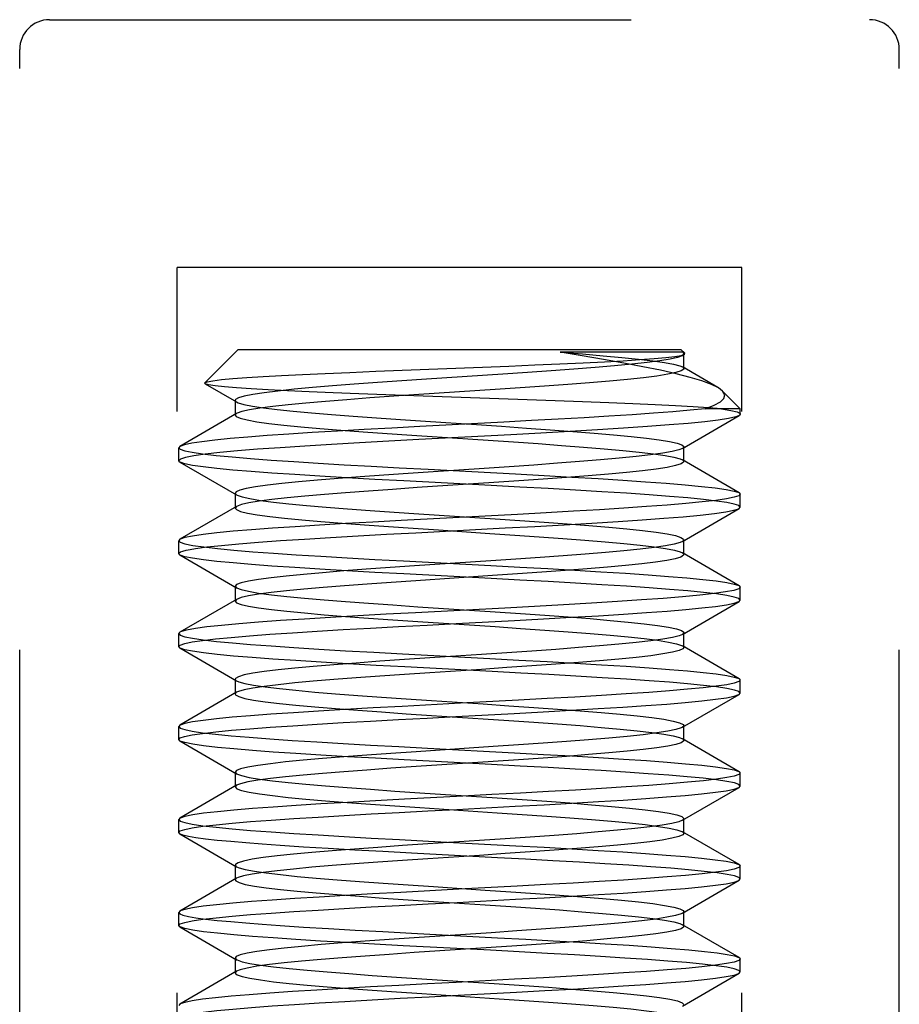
# Model space of a CAD drawing. Header units: inches. Extents: x 0 to 35.6, y 0 to 23.
# Tile 16 of 56: x 8.937 to 9.233, y 15.119 to 15.45. Entities that reach past the tile are written whole.
import ezdxf

# ---------------------------------------------------------------- set-up
doc = ezdxf.new("R2010")
doc.units = ezdxf.units.IN
doc.header["$LTSCALE"] = 1.957805
doc.header["$MEASUREMENT"] = 0
doc.linetypes.add('HIDDEN', pattern=[0.2, 0.1, -0.1])
doc.layers.add('02___PRT_ALL_AXES', color=7, linetype='CONTINUOUS')
doc.layers.add('DEFAULT_2', color=8, linetype='HIDDEN')

msp = doc.modelspace()

# ---------------------------------------------------------------- linework, layer by layer
at = {"layer": '02___PRT_ALL_AXES', "color": 8, "linetype": 'HIDDEN'}
msp.add_line((9.1794, 15.31748), (9.1794, 15.31932), dxfattribs=at)
at = {"layer": 'DEFAULT_2', "color": 8, "linetype": 'HIDDEN'}
for p, q in [((8.9469, 15.45032), (9.2229, 15.45032)), ((8.9369, 15.04232), (8.9369, 15.44032)), ((9.2329, 15.04232), (9.2329, 15.44032)), ((8.9899, 14.92682), (8.9899, 15.36682)), ((9.1799, 15.36682), (8.9899, 15.36682)), ((9.1799, 14.92682), (9.1799, 15.36682)), ((9.0104, 15.33932), (8.99916, 15.32808)), ((9.0104, 15.33932), (9.1594, 15.33932)), ((9.16001, 15.33832), (9.1188, 15.33832)), ((9.1594, 15.33932), (9.16072, 15.338)), ((9.15991, 15.33725), (9.1606, 15.33764)), ((9.16001, 15.33832), (9.1604, 15.33781)), ((9.1604, 15.33281), (9.1604, 15.33781)), ((9.1606, 15.33764), (9.16072, 15.338)), ((9.06566, 15.33228), (9.09266, 15.33334)), ((9.09947, 15.33095), (9.07385, 15.32926)), ((9.17185, 15.32645), (9.15991, 15.33338)), ((8.99927, 15.32776), (8.99916, 15.32808)), ((8.99927, 15.32776), (9.00989, 15.3216)), ((9.09694, 15.32579), (9.07117, 15.32408)), ((9.17343, 15.32529), (9.1794, 15.31932)), ((9.0094, 15.32216), (9.0094, 15.31716)), ((9.00989, 15.31773), (8.99079, 15.30665)), ((9.1794, 15.31932), (9.16752, 15.31932)), ((9.09987, 15.31481), (9.07157, 15.31331)), ((9.15991, 15.30595), (9.17901, 15.31703)), ((9.10222, 15.31057), (9.07127, 15.30894)), ((8.99079, 15.30665), (8.9904, 15.30619)), ((8.9904, 15.30183), (8.9904, 15.30619)), ((9.1604, 15.30151), (9.1604, 15.30651)), ((8.99079, 15.30138), (8.9904, 15.30183)), ((8.99079, 15.30138), (9.00989, 15.2903)), ((9.17901, 15.291), (9.15991, 15.30208)), ((9.09648, 15.29445), (9.07071, 15.29275)), ((9.0094, 15.29086), (9.0094, 15.28586)), ((9.17901, 15.291), (9.1794, 15.29054)), ((9.1794, 15.28618), (9.1794, 15.29054)), ((9.00989, 15.28643), (8.99079, 15.27535)), ((9.00989, 15.28643), (9.0094, 15.28586)), ((9.15991, 15.27465), (9.17901, 15.28573)), ((9.17901, 15.28573), (9.1794, 15.28618)), ((9.10446, 15.28376), (9.06531, 15.28168)), ((9.07018, 15.27758), (9.10024, 15.27917)), ((8.99079, 15.27535), (8.9904, 15.27489)), ((8.9904, 15.27053), (8.9904, 15.27489)), ((9.1604, 15.27021), (9.1604, 15.27521)), ((9.17901, 15.2597), (9.15991, 15.27078)), ((8.99079, 15.27008), (8.9904, 15.27053)), ((8.99079, 15.27008), (9.00989, 15.259)), ((9.09543, 15.26808), (9.06981, 15.26638)), ((9.09601, 15.26312), (9.07025, 15.26141)), ((9.0094, 15.25956), (9.0094, 15.25456)), ((9.0094, 15.25956), (9.00989, 15.259)), ((9.17901, 15.2597), (9.1794, 15.25924)), ((9.1794, 15.25488), (9.1794, 15.25924)), ((9.00989, 15.25513), (8.99079, 15.24405)), ((9.00989, 15.25513), (9.0094, 15.25456)), ((9.15991, 15.24335), (9.17901, 15.25443)), ((9.17901, 15.25443), (9.1794, 15.25488)), ((9.10015, 15.25222), (9.07007, 15.25063)), ((8.9904, 15.23923), (8.9904, 15.24359)), ((9.1604, 15.23891), (9.1604, 15.24391)), ((8.99079, 15.23878), (8.9904, 15.23923)), ((8.99079, 15.23878), (9.00989, 15.2277)), ((9.17901, 15.2284), (9.15991, 15.23948)), ((9.0094, 15.22826), (9.0094, 15.22326)), ((9.17901, 15.2284), (9.1794, 15.22794)), ((9.1794, 15.22358), (9.1794, 15.22794)), ((9.00989, 15.22383), (8.99079, 15.21275)), ((9.15991, 15.21205), (9.17901, 15.22313)), ((9.17901, 15.22313), (9.1794, 15.22358)), ((8.99079, 15.21275), (8.9904, 15.21229)), ((8.9904, 15.20793), (8.9904, 15.21229)), ((9.1604, 15.20761), (9.1604, 15.21261)), ((8.99079, 15.20748), (8.9904, 15.20793)), ((9.17901, 15.1971), (9.15991, 15.20818)), ((8.99079, 15.20748), (9.00989, 15.1964)), ((9.09627, 15.20554), (9.07028, 15.20382)), ((9.09627, 15.20054), (9.07028, 15.19882)), ((9.0094, 15.19696), (9.0094, 15.19196)), ((9.0094, 15.19696), (9.00989, 15.1964)), ((9.17901, 15.1971), (9.1794, 15.19664)), ((9.1794, 15.19228), (9.1794, 15.19664)), ((9.00989, 15.19253), (8.99079, 15.18145)), ((9.00989, 15.19253), (9.0094, 15.19196)), ((9.15991, 15.18075), (9.17901, 15.19183)), ((9.17901, 15.19183), (9.1794, 15.19228)), ((8.99079, 15.18145), (8.9904, 15.18099)), ((9.1604, 15.17631), (9.1604, 15.18131)), ((8.9904, 15.17663), (8.9904, 15.18099)), ((8.99079, 15.17618), (8.9904, 15.17663)), ((8.99079, 15.17618), (9.00989, 15.1651)), ((9.17901, 15.1658), (9.15991, 15.17688)), ((9.0094, 15.16566), (9.0094, 15.16066)), ((9.17901, 15.1658), (9.1794, 15.16534)), ((9.1794, 15.16098), (9.1794, 15.16534)), ((9.00989, 15.16123), (8.99079, 15.15015)), ((9.15991, 15.14945), (9.17901, 15.16053)), ((9.17901, 15.16053), (9.1794, 15.16098)), ((8.99079, 15.15015), (8.9904, 15.14969)), ((8.9904, 15.14533), (8.9904, 15.14969)), ((9.1604, 15.14501), (9.1604, 15.15001)), ((8.99079, 15.14488), (8.9904, 15.14533)), ((8.99079, 15.14488), (9.00989, 15.1338)), ((9.17901, 15.1345), (9.15991, 15.14558)), ((9.0094, 15.13436), (9.0094, 15.12936)), ((9.17901, 15.1345), (9.1794, 15.13404)), ((9.1794, 15.12968), (9.1794, 15.13404)), ((9.00989, 15.12993), (8.99079, 15.11885)), ((9.15991, 15.11815), (9.17901, 15.12923)), ((9.17901, 15.12923), (9.1794, 15.12968)), ((8.99079, 15.11885), (8.9904, 15.11839))]:
    msp.add_line(p, q, dxfattribs=at)
for points in [[(9.09266, 15.33334), (9.10155, 15.3337), (9.11028, 15.33406), (9.11865, 15.33442), (9.12648, 15.33479), (9.13365, 15.33515), (9.14001, 15.3355), (9.14559, 15.33585), (9.15037, 15.33621), (9.15431, 15.33656), (9.15737, 15.33692), (9.15948, 15.33728), (9.1606, 15.33764)], [(9.15991, 15.33725), (9.1598, 15.33718), (9.15824, 15.33662), (9.15574, 15.33605), (9.15232, 15.33549), (9.14802, 15.33492), (9.14292, 15.33435), (9.13706, 15.33379), (9.13053, 15.33322), (9.12341, 15.33265), (9.11579, 15.33209), (9.10778, 15.33152), (9.09947, 15.33095)], [(9.17185, 15.32645), (9.16968, 15.32751), (9.1665, 15.3287), (9.16254, 15.32989), (9.15787, 15.33108), (9.15255, 15.33227), (9.14665, 15.33347), (9.14024, 15.33468), (9.1334, 15.33589), (9.12623, 15.3371), (9.1188, 15.33832)], [(9.1188, 15.33832), (9.12628, 15.33775), (9.13321, 15.33718), (9.13952, 15.33661), (9.14511, 15.33604), (9.14992, 15.33547), (9.15387, 15.3349), (9.15693, 15.33433), (9.15904, 15.33376), (9.15991, 15.33338)], [(9.1604, 15.33781), (9.1604, 15.33775), (9.15991, 15.33725)], [(9.16072, 15.338), (9.16062, 15.33808), (9.16047, 15.33816), (9.16026, 15.33824), (9.16001, 15.33832)], [(8.99916, 15.32808), (9.00002, 15.32842), (9.0019, 15.32877), (9.00477, 15.32912), (9.00859, 15.32947), (9.01328, 15.32981), (9.01879, 15.33016), (9.02505, 15.3305), (9.03203, 15.33085), (9.03973, 15.33121), (9.048, 15.33157), (9.0567, 15.33193), (9.06566, 15.33228)], [(9.1604, 15.33281), (9.16035, 15.33262), (9.15952, 15.33205), (9.15773, 15.33148), (9.15498, 15.33091), (9.15131, 15.33034), (9.14678, 15.32977), (9.14144, 15.3292), (9.13536, 15.32863), (9.12862, 15.32806), (9.12131, 15.32749), (9.11353, 15.32692), (9.10537, 15.32635), (9.09694, 15.32579)], [(9.15991, 15.33338), (9.16018, 15.33319), (9.1604, 15.33281)], [(9.0791, 15.32332), (9.06953, 15.32366), (9.06013, 15.324), (9.05101, 15.32434), (9.04235, 15.32469), (9.03431, 15.32503), (9.02698, 15.32537), (9.02048, 15.3257), (9.01477, 15.32604), (9.00985, 15.32637), (9.00579, 15.32671), (9.00264, 15.32705), (9.00047, 15.3274), (8.99927, 15.32776)], [(9.07385, 15.32926), (9.06545, 15.32869), (9.05729, 15.32812), (9.0495, 15.32756), (9.04216, 15.32699), (9.03538, 15.32642), (9.02923, 15.32586), (9.02381, 15.32529), (9.01917, 15.32472), (9.01538, 15.32416), (9.01249, 15.32359), (9.01053, 15.32302), (9.00954, 15.32246), (9.0094, 15.32216)], [(9.07117, 15.32408), (9.06279, 15.32351), (9.0547, 15.32294), (9.047, 15.32237), (9.0398, 15.3218), (9.03318, 15.32123), (9.02724, 15.32066), (9.02206, 15.32009), (9.0177, 15.31952), (9.01421, 15.31895), (9.01165, 15.31838), (9.01004, 15.31781), (9.00989, 15.31773)], [(9.16752, 15.31932), (9.17056, 15.32048), (9.17269, 15.32164), (9.1739, 15.32281), (9.17418, 15.32398), (9.17356, 15.32515), (9.17343, 15.32529)], [(9.17343, 15.32529), (9.17205, 15.32633), (9.17185, 15.32645)], [(9.0094, 15.32216), (9.00951, 15.32189), (9.00989, 15.3216)], [(9.00989, 15.3216), (9.01046, 15.32133), (9.01238, 15.32076), (9.01523, 15.32019), (9.01898, 15.31963), (9.02358, 15.31906), (9.02897, 15.31849), (9.03508, 15.31793), (9.04184, 15.31736), (9.04915, 15.31679), (9.05693, 15.31623), (9.06507, 15.31566), (9.07346, 15.3151), (9.09058, 15.31396)], [(9.17306, 15.31932), (9.16875, 15.31965), (9.16356, 15.31998), (9.15756, 15.3203), (9.15079, 15.32063), (9.14328, 15.32097), (9.13511, 15.3213), (9.12634, 15.32164), (9.11715, 15.32198), (9.10772, 15.32232), (9.0791, 15.32332)], [(9.00989, 15.31773), (9.00941, 15.31724), (9.0094, 15.31716)], [(9.0094, 15.31716), (9.00977, 15.31667), (9.01111, 15.3161), (9.01341, 15.31553), (9.01665, 15.31496), (9.02078, 15.31439), (9.02574, 15.31382), (9.03148, 15.31325), (9.03792, 15.31268), (9.04497, 15.31211), (9.05254, 15.31154), (9.06054, 15.31097), (9.06885, 15.3104), (9.07737, 15.30983)], [(9.16752, 15.31932), (9.1625, 15.31882), (9.1567, 15.31832), (9.15018, 15.31782), (9.143, 15.31732), (9.13519, 15.31681), (9.12686, 15.31631), (9.11813, 15.31581), (9.10909, 15.31531), (9.09987, 15.31481)], [(9.17306, 15.31932), (9.17625, 15.31877), (9.17835, 15.31823), (9.17933, 15.31768), (9.1794, 15.31748)], [(9.1794, 15.31748), (9.17917, 15.31713), (9.17901, 15.31703)], [(9.09058, 15.31396), (9.09908, 15.3134), (9.1074, 15.31283), (9.11544, 15.31226), (9.12307, 15.3117), (9.13022, 15.31113), (9.13678, 15.31056), (9.14266, 15.31), (9.14781, 15.30943), (9.15214, 15.30886), (9.1556, 15.3083), (9.15815, 15.30773), (9.15975, 15.30717), (9.16039, 15.3066), (9.1604, 15.30651)], [(9.17901, 15.31703), (9.17788, 15.31659), (9.17547, 15.31604), (9.17197, 15.31549), (9.16743, 15.31495), (9.16189, 15.3144), (9.15543, 15.31385), (9.14812, 15.31331), (9.14005, 15.31276), (9.13132, 15.31221), (9.12202, 15.31167), (9.11229, 15.31112), (9.10222, 15.31057)], [(9.07157, 15.31331), (9.0621, 15.3128), (9.05281, 15.31229), (9.04385, 15.31178), (9.03536, 15.31127), (9.02747, 15.31076), (9.02021, 15.31026), (9.01364, 15.30976), (9.00776, 15.30926), (9.00258, 15.30875), (8.99823, 15.30823), (8.9948, 15.30772), (8.99234, 15.3072), (8.99079, 15.30665)], [(9.07127, 15.30894), (9.06111, 15.30839), (9.05124, 15.30784), (9.04178, 15.3073), (9.03283, 15.30675), (9.02451, 15.3062), (9.01692, 15.30566), (9.01014, 15.30511), (9.00426, 15.30456), (8.99935, 15.30402), (8.99547, 15.30347), (8.99267, 15.30292), (8.99097, 15.30238), (8.9904, 15.30183)], [(9.07737, 15.30983), (9.0946, 15.3087), (9.10308, 15.30813), (9.11132, 15.30756), (9.11922, 15.30699), (9.12667, 15.30642), (9.13357, 15.30585), (9.13984, 15.30528), (9.14539, 15.30471), (9.15015, 15.30414), (9.15406, 15.30357), (9.15707, 15.303), (9.15913, 15.30243), (9.15991, 15.30208)], [(8.9904, 15.30619), (8.99091, 15.30568), (8.99242, 15.30516), (8.99495, 15.30464), (8.99847, 15.30412), (9.00297, 15.30359), (9.00838, 15.30307), (9.01456, 15.30255), (9.02148, 15.30203), (9.02911, 15.30151), (9.03733, 15.301), (9.04604, 15.30048), (9.05517, 15.29996), (9.06465, 15.29944), (9.07435, 15.29893)], [(9.15991, 15.30595), (9.15874, 15.30547), (9.15648, 15.3049), (9.1533, 15.30433), (9.14923, 15.30377), (9.14433, 15.3032), (9.13866, 15.30263), (9.1323, 15.30207), (9.12532, 15.3015), (9.11783, 15.30094), (9.10991, 15.30037), (9.10166, 15.2998), (9.0932, 15.29924), (9.08464, 15.29867), (9.07607, 15.2981), (9.06762, 15.29754), (9.05939, 15.29697), (9.0515, 15.2964), (9.04403, 15.29584), (9.03709, 15.29527), (9.03077, 15.2947), (9.02515, 15.29414), (9.0203, 15.29357), (9.01628, 15.29301), (9.01315, 15.29244), (9.01095, 15.29187), (9.0097, 15.29131), (9.0094, 15.29086)], [(9.1604, 15.30651), (9.16005, 15.30603), (9.15991, 15.30595)], [(9.09556, 15.29344), (9.06617, 15.295), (9.05642, 15.29553), (9.04695, 15.29607), (9.03792, 15.2966), (9.0295, 15.29713), (9.02176, 15.29765), (9.01484, 15.29817), (9.00867, 15.29868), (9.00325, 15.2992), (8.99869, 15.29973), (8.99507, 15.30026), (8.99247, 15.30079), (8.99092, 15.30131), (8.99079, 15.30138)], [(9.1604, 15.30151), (9.16033, 15.30129), (9.15945, 15.30072), (9.1576, 15.30015), (9.1548, 15.29958), (9.15109, 15.29901), (9.14651, 15.29844), (9.14113, 15.29787), (9.13501, 15.2973), (9.12824, 15.29673), (9.1209, 15.29616), (9.11309, 15.29559), (9.10492, 15.29502), (9.09648, 15.29445)], [(9.15991, 15.30208), (9.16022, 15.30186), (9.1604, 15.30151)], [(9.07435, 15.29893), (9.10374, 15.29737), (9.11339, 15.29684), (9.12273, 15.29632), (9.13161, 15.29579), (9.13987, 15.29528), (9.14751, 15.29476), (9.1545, 15.29424), (9.16079, 15.29372), (9.16633, 15.29319), (9.17099, 15.29266), (9.17467, 15.29213), (9.17731, 15.29159), (9.17888, 15.29106), (9.17901, 15.291)], [(9.0094, 15.29086), (9.00943, 15.29074), (9.00989, 15.2903)], [(9.07071, 15.29275), (9.06234, 15.29218), (9.05427, 15.29161), (9.04659, 15.29104), (9.03942, 15.29047), (9.03284, 15.2899), (9.02694, 15.28933), (9.0218, 15.28876), (9.01748, 15.28819), (9.01405, 15.28762), (9.01153, 15.28705), (9.00989, 15.28643)], [(9.1794, 15.28618), (9.1789, 15.2867), (9.17738, 15.28721), (9.17488, 15.28773), (9.17141, 15.28825), (9.16699, 15.28876), (9.16169, 15.28928), (9.15558, 15.2898), (9.1487, 15.29031), (9.14107, 15.29084), (9.13279, 15.29136), (9.12395, 15.29188), (9.11469, 15.29241), (9.10521, 15.29293), (9.09556, 15.29344)], [(9.00989, 15.2903), (9.01012, 15.29017), (9.01179, 15.28961), (9.01439, 15.28904), (9.01791, 15.28847), (9.02229, 15.28791), (9.02749, 15.28734), (9.03342, 15.28678), (9.04002, 15.28621), (9.04719, 15.28564), (9.05486, 15.28508), (9.06291, 15.28451), (9.07125, 15.28394), (9.09687, 15.28224)], [(9.1794, 15.29054), (9.17889, 15.29003), (9.17736, 15.2895), (9.17477, 15.28898), (9.17115, 15.28845), (9.16656, 15.28792), (9.16108, 15.28739), (9.15483, 15.28687), (9.14786, 15.28635), (9.14022, 15.28583), (9.13199, 15.28532), (9.12323, 15.2848), (9.11403, 15.28428), (9.10446, 15.28376)], [(9.0094, 15.28586), (9.00982, 15.28534), (9.01121, 15.28477), (9.01357, 15.2842), (9.01685, 15.28363), (9.02103, 15.28306), (9.02604, 15.28249), (9.03182, 15.28192), (9.03829, 15.28135), (9.04537, 15.28078), (9.05297, 15.28021), (9.06098, 15.27964), (9.06931, 15.27907), (9.07784, 15.2785)], [(9.10024, 15.27917), (9.11027, 15.27971), (9.12008, 15.28026), (9.12948, 15.2808), (9.13829, 15.28135), (9.1464, 15.28189), (9.15366, 15.28242), (9.16014, 15.28294), (9.16586, 15.28348), (9.17066, 15.28402), (9.17448, 15.28457), (9.17723, 15.28511), (9.17886, 15.28565), (9.17901, 15.28573)], [(9.06531, 15.28168), (9.05575, 15.28116), (9.04655, 15.28064), (9.0378, 15.28012), (9.02956, 15.2796), (9.02193, 15.27908), (9.01496, 15.27857), (9.00872, 15.27805), (9.00323, 15.27752), (8.99865, 15.27699), (8.99503, 15.27646), (8.99245, 15.27593), (8.99091, 15.27541), (8.99079, 15.27535)], [(9.09687, 15.28224), (9.10525, 15.28168), (9.11337, 15.28111), (9.12112, 15.28054), (9.1284, 15.27998), (9.13512, 15.27941), (9.1412, 15.27885), (9.14654, 15.27828), (9.15109, 15.27771), (9.15478, 15.27715), (9.15757, 15.27658), (9.15943, 15.27601), (9.16032, 15.27545), (9.1604, 15.27521)], [(8.99601, 15.27226), (8.99993, 15.27279), (9.0048, 15.27332), (9.0106, 15.27385), (9.01724, 15.27438), (9.02464, 15.27491), (9.03274, 15.27544), (9.04152, 15.27598), (9.05079, 15.27652), (9.06037, 15.27705), (9.07018, 15.27758)], [(9.07784, 15.2785), (9.09507, 15.27736), (9.10354, 15.27679), (9.11176, 15.27623), (9.11964, 15.27566), (9.12706, 15.27509), (9.13393, 15.27452), (9.14016, 15.27395), (9.14567, 15.27338), (9.15039, 15.27281), (9.15425, 15.27224), (9.1572, 15.27167), (9.15921, 15.2711), (9.15991, 15.27078)], [(8.9904, 15.27489), (8.99092, 15.27437), (8.99249, 15.27384), (8.99513, 15.27331), (8.99881, 15.27277), (9.00347, 15.27224), (9.00901, 15.27171), (9.0153, 15.27119), (9.02229, 15.27068), (9.02994, 15.27016), (9.0382, 15.26964), (9.04708, 15.26912), (9.05642, 15.26859), (9.06608, 15.26807), (9.09548, 15.26651)], [(9.15991, 15.27465), (9.15918, 15.27431), (9.15716, 15.27375), (9.15422, 15.27318), (9.15037, 15.27262), (9.14568, 15.27205), (9.14021, 15.27148), (9.13402, 15.27092), (9.1272, 15.27035), (9.11983, 15.26978), (9.11201, 15.26922), (9.10384, 15.26865), (9.09543, 15.26808)], [(9.1604, 15.27521), (9.16024, 15.27488), (9.15991, 15.27465)], [(8.9904, 15.27053), (8.99056, 15.27082), (8.99103, 15.27111), (8.99182, 15.27139), (8.99291, 15.27168), (8.99431, 15.27197), (8.99601, 15.27226)], [(9.15991, 15.27078), (9.16025, 15.27053), (9.1604, 15.27021)], [(9.09559, 15.26214), (9.06619, 15.2637), (9.05645, 15.26423), (9.04698, 15.26476), (9.03795, 15.2653), (9.02952, 15.26583), (9.02178, 15.26635), (9.01486, 15.26687), (9.00869, 15.26738), (9.00326, 15.2679), (8.9987, 15.26843), (8.99508, 15.26896), (8.99247, 15.26949), (8.99092, 15.27001), (8.99079, 15.27008)], [(9.1604, 15.27021), (9.16031, 15.26996), (9.15937, 15.26939), (9.15747, 15.26882), (9.15462, 15.26825), (9.15086, 15.26768), (9.14624, 15.26711), (9.14081, 15.26654), (9.13466, 15.26597), (9.12785, 15.2654), (9.12049, 15.26483), (9.11266, 15.26426), (9.10446, 15.26369), (9.09601, 15.26312)], [(9.06981, 15.26638), (9.06152, 15.26582), (9.05352, 15.26525), (9.04594, 15.26469), (9.03885, 15.26412), (9.03236, 15.26355), (9.02655, 15.26299), (9.02149, 15.26242), (9.01725, 15.26185), (9.01388, 15.26129)], [(9.09548, 15.26651), (9.10517, 15.26599), (9.11465, 15.26547), (9.12377, 15.26496), (9.13248, 15.26444), (9.14071, 15.26392), (9.14834, 15.2634), (9.15526, 15.26288), (9.16144, 15.26237), (9.16684, 15.26184), (9.17133, 15.26132), (9.17486, 15.26079), (9.17738, 15.26027), (9.1789, 15.25976), (9.17901, 15.2597)], [(9.01388, 15.26129), (9.01141, 15.26071), (9.00991, 15.26014), (9.0094, 15.25956)], [(9.07025, 15.26141), (9.06189, 15.26084), (9.05384, 15.26027), (9.04619, 15.25971), (9.03905, 15.25914), (9.0325, 15.25857), (9.02664, 15.258), (9.02154, 15.25743), (9.01727, 15.25686), (9.01388, 15.25629)], [(9.1794, 15.25488), (9.1789, 15.2554), (9.17738, 15.25591), (9.17488, 15.25643), (9.17141, 15.25694), (9.167, 15.25746), (9.16169, 15.25798), (9.15558, 15.2585), (9.1487, 15.25901), (9.14108, 15.25954), (9.1328, 15.26006), (9.12396, 15.26058), (9.1147, 15.26111), (9.10524, 15.26163), (9.09559, 15.26214)], [(9.00989, 15.259), (9.0114, 15.25841), (9.01388, 15.25784), (9.01729, 15.25726), (9.02161, 15.25669), (9.02677, 15.25611), (9.0327, 15.25554), (9.03933, 15.25497), (9.04656, 15.25439), (9.0543, 15.25382), (9.06245, 15.25324), (9.0709, 15.25267), (9.0969, 15.25094)], [(9.1794, 15.25924), (9.17886, 15.25871), (9.17721, 15.25817), (9.17445, 15.25762), (9.1706, 15.25707), (9.16573, 15.25653), (9.15995, 15.25599), (9.15341, 15.25546), (9.14613, 15.25493), (9.13805, 15.25439), (9.1293, 15.25385), (9.11994, 15.25331), (9.11016, 15.25277), (9.10015, 15.25222)], [(9.0094, 15.25456), (9.0099, 15.25399), (9.0114, 15.25341), (9.01388, 15.25284), (9.01729, 15.25226), (9.02161, 15.25169), (9.02677, 15.25111), (9.0327, 15.25054), (9.03933, 15.24997), (9.04656, 15.24939), (9.0543, 15.24882), (9.06245, 15.24824), (9.0709, 15.24767), (9.0969, 15.24594)], [(9.01388, 15.25629), (9.01141, 15.25571), (9.00989, 15.25513)], [(9.10343, 15.24804), (9.11317, 15.24857), (9.12264, 15.2491), (9.13168, 15.24964), (9.14011, 15.25016), (9.14787, 15.25069), (9.15482, 15.25121), (9.16102, 15.25172), (9.16649, 15.25225), (9.17108, 15.25278), (9.17472, 15.25331), (9.17733, 15.25384), (9.17889, 15.25436), (9.17901, 15.25443)], [(9.0969, 15.25094), (9.1054, 15.25037), (9.11363, 15.24979), (9.12147, 15.24922), (9.12883, 15.24864), (9.13561, 15.24807), (9.14171, 15.24749), (9.14706, 15.24692), (9.15158, 15.24634), (9.15521, 15.24577), (9.15791, 15.2452), (9.15964, 15.24462), (9.16038, 15.24405), (9.1604, 15.24391)], [(8.9904, 15.23923), (8.99091, 15.23975), (8.99242, 15.24026), (8.99491, 15.24078), (8.99838, 15.24129), (9.0028, 15.24181), (9.00812, 15.24233), (9.01423, 15.24285), (9.02111, 15.24336), (9.02872, 15.24389), (9.03698, 15.24441), (9.04578, 15.24493), (9.05499, 15.24545), (9.06442, 15.24597), (9.07404, 15.24648), (9.08376, 15.247), (9.10343, 15.24804)], [(9.07007, 15.25063), (9.06028, 15.2501), (9.05074, 15.24957), (9.0415, 15.24904), (9.03275, 15.24851), (9.02466, 15.24797), (9.01726, 15.24744), (9.01061, 15.24691), (9.00481, 15.24638), (8.99993, 15.24585), (8.99601, 15.24532)], [(8.99601, 15.24532), (8.99431, 15.24503), (8.99291, 15.24474), (8.99182, 15.24445), (8.99103, 15.24417), (8.99079, 15.24405)], [(9.0969, 15.24594), (9.1054, 15.24537), (9.11363, 15.24479), (9.12147, 15.24422), (9.12883, 15.24364), (9.13561, 15.24307), (9.14171, 15.24249), (9.14706, 15.24192), (9.15158, 15.24134), (9.15521, 15.24077), (9.15791, 15.2402), (9.15964, 15.23962), (9.15991, 15.23948)], [(8.99079, 15.24405), (8.99056, 15.24388), (8.9904, 15.24359)], [(8.9904, 15.24359), (8.99092, 15.24307), (8.99246, 15.24255), (8.99504, 15.24203), (8.99862, 15.2415), (9.00312, 15.24098), (9.00849, 15.24046), (9.01461, 15.23995), (9.02149, 15.23943), (9.02919, 15.23891), (9.03758, 15.23838), (9.04657, 15.23785), (9.05602, 15.23731), (9.06574, 15.23678), (9.0951, 15.23523)], [(9.15991, 15.24335), (9.15884, 15.2429), (9.15659, 15.24232), (9.15338, 15.24175), (9.14927, 15.24117), (9.1443, 15.2406), (9.13854, 15.24002), (9.13206, 15.23945), (9.12496, 15.23887), (9.11733, 15.2383), (9.10927, 15.23772), (9.10088, 15.23715), (9.09228, 15.23657), (9.0749, 15.23543)], [(9.1604, 15.24391), (9.16011, 15.24347), (9.15991, 15.24335)], [(9.09593, 15.23082), (9.06656, 15.23238), (9.05682, 15.23291), (9.04734, 15.23344), (9.03831, 15.23398), (9.02987, 15.2345), (9.0221, 15.23503), (9.01512, 15.23555), (9.00888, 15.23606), (9.00337, 15.23659), (8.99875, 15.23712), (8.9951, 15.23765), (8.99248, 15.23819), (8.99092, 15.23871), (8.99079, 15.23878)], [(9.1604, 15.23891), (9.16011, 15.23847), (9.15884, 15.2379), (9.15659, 15.23732), (9.15338, 15.23675), (9.14927, 15.23617), (9.1443, 15.2356), (9.13854, 15.23502), (9.13206, 15.23445), (9.12496, 15.23387), (9.11733, 15.2333), (9.10927, 15.23272), (9.10088, 15.23215), (9.09228, 15.23157), (9.0749, 15.23043)], [(9.15991, 15.23948), (9.16038, 15.23905), (9.1604, 15.23891)], [(9.0749, 15.23543), (9.06635, 15.23485), (9.05805, 15.23428), (9.0501, 15.2337), (9.04262, 15.23313), (9.0357, 15.23255), (9.02944, 15.23198), (9.02391, 15.2314), (9.01919, 15.23083), (9.01535, 15.23025), (9.01243, 15.22968), (9.01048, 15.2291), (9.00951, 15.22853), (9.0094, 15.22826)], [(9.0951, 15.23523), (9.10486, 15.23471), (9.11446, 15.23418), (9.12381, 15.23365), (9.13272, 15.23312), (9.14104, 15.2326), (9.14869, 15.23208), (9.15555, 15.23156), (9.16163, 15.23105), (9.1669, 15.23053), (9.17131, 15.23002), (9.17483, 15.2295), (9.17737, 15.22898), (9.17889, 15.22846), (9.17901, 15.2284)], [(9.0094, 15.22826), (9.00955, 15.22795), (9.00989, 15.2277)], [(9.0749, 15.23043), (9.06635, 15.22985), (9.05805, 15.22928), (9.0501, 15.2287), (9.04262, 15.22813), (9.0357, 15.22755), (9.02944, 15.22698), (9.02391, 15.2264), (9.01919, 15.22583), (9.01535, 15.22525), (9.01243, 15.22468), (9.01048, 15.2241), (9.00989, 15.22383)], [(9.00989, 15.2277), (9.01059, 15.22738), (9.01261, 15.2268), (9.0156, 15.22623), (9.01951, 15.22565), (9.02429, 15.22508), (9.02987, 15.22451), (9.03619, 15.22393), (9.04315, 15.22336), (9.05067, 15.22278), (9.05864, 15.22221), (9.06697, 15.22163), (9.07553, 15.22106), (9.09291, 15.21991)], [(9.1794, 15.22358), (9.1789, 15.2241), (9.17739, 15.22461), (9.1749, 15.22513), (9.17143, 15.22564), (9.167, 15.22616), (9.16167, 15.22668), (9.15556, 15.2272), (9.14869, 15.22772), (9.14109, 15.22823), (9.13286, 15.22876), (9.1241, 15.22928), (9.11493, 15.2298), (9.10552, 15.23031), (9.09593, 15.23082)], [(9.1794, 15.22794), (9.17889, 15.22742), (9.17736, 15.22691), (9.17482, 15.22638), (9.1713, 15.22586), (9.16689, 15.22535), (9.16161, 15.22484), (9.15553, 15.22432), (9.14867, 15.22381), (9.14102, 15.22328), (9.13269, 15.22276), (9.12376, 15.22223), (9.1144, 15.2217), (9.10477, 15.22117)], [(9.00989, 15.22383), (9.00951, 15.22353), (9.0094, 15.22326)], [(9.0094, 15.22326), (9.00955, 15.22295), (9.01059, 15.22238), (9.01261, 15.2218), (9.0156, 15.22123), (9.01951, 15.22065), (9.02429, 15.22008), (9.02987, 15.21951), (9.03619, 15.21893), (9.04315, 15.21836), (9.05067, 15.21778), (9.05864, 15.21721), (9.06697, 15.21663), (9.07553, 15.21606), (9.09291, 15.21491)], [(9.10477, 15.22117), (9.08523, 15.22013), (9.06561, 15.21909)], [(9.10335, 15.21674), (9.11307, 15.21726), (9.12252, 15.2178), (9.13153, 15.21833), (9.13992, 15.21885), (9.14766, 15.21937), (9.15464, 15.21989), (9.16088, 15.22041), (9.1664, 15.22094), (9.17104, 15.22147), (9.1747, 15.222), (9.17732, 15.22254), (9.17889, 15.22306), (9.17901, 15.22313)], [(9.06561, 15.21909), (9.0559, 15.21856), (9.04646, 15.21803), (9.03747, 15.2175), (9.02909, 15.21697), (9.02141, 15.21645), (9.01453, 15.21593), (9.00842, 15.21542), (9.00308, 15.2149), (8.9986, 15.21438), (8.99503, 15.21386), (8.99245, 15.21333), (8.99091, 15.21281), (8.99079, 15.21275)], [(9.09291, 15.21991), (9.1015, 15.21933), (9.10987, 15.21876), (9.1179, 15.21818), (9.1255, 15.21761), (9.13256, 15.21703), (9.13898, 15.21646), (9.14469, 15.21588), (9.1496, 15.21531), (9.15365, 15.21474), (9.15678, 15.21416), (9.15896, 15.21359), (9.16016, 15.21301), (9.1604, 15.21261)], [(8.9904, 15.20793), (8.9909, 15.20845), (8.99241, 15.20896), (8.99492, 15.20948), (8.9984, 15.21), (9.00286, 15.21052), (9.00821, 15.21104), (9.01435, 15.21156), (9.02123, 15.21207), (9.02884, 15.21259), (9.03706, 15.21311), (9.0458, 15.21363), (9.05495, 15.21415), (9.06436, 15.21467), (9.07397, 15.21518), (9.0837, 15.21569), (9.10335, 15.21674)], [(9.09291, 15.21491), (9.1015, 15.21433), (9.10987, 15.21376), (9.1179, 15.21318), (9.1255, 15.21261), (9.13256, 15.21203), (9.13898, 15.21146), (9.14469, 15.21088), (9.1496, 15.21031), (9.15365, 15.20974), (9.15678, 15.20916), (9.15896, 15.20859), (9.15991, 15.20818)], [(8.9904, 15.21229), (8.99091, 15.21178), (8.99243, 15.21126), (8.99494, 15.21074), (8.99841, 15.21023), (9.00281, 15.20971), (9.00808, 15.2092), (9.01417, 15.20868), (9.02103, 15.20816), (9.02864, 15.20764), (9.03691, 15.20712), (9.04574, 15.2066), (9.05499, 15.20607), (9.06445, 15.20555), (9.07409, 15.20504)], [(9.15991, 15.21205), (9.15955, 15.21186), (9.15775, 15.21129), (9.15498, 15.21071), (9.15128, 15.21014), (9.1467, 15.20956), (9.14129, 15.20899), (9.13514, 15.20841), (9.12832, 15.20784), (9.12092, 15.20726), (9.11304, 15.20669), (9.10479, 15.20611), (9.09627, 15.20554)], [(9.1604, 15.21261), (9.16036, 15.21244), (9.15991, 15.21205)], [(9.15991, 15.20818), (9.16016, 15.20801), (9.1604, 15.20761)], [(9.09568, 15.19954), (9.0663, 15.20109), (9.0566, 15.20162), (9.04718, 15.20215), (9.03821, 15.20268), (9.02987, 15.2032), (9.02218, 15.20372), (9.0152, 15.20424), (9.00894, 15.20476), (9.00342, 15.20529), (8.99878, 15.20582), (8.99511, 15.20635), (8.99248, 15.20688), (8.99092, 15.20741), (8.99079, 15.20748)], [(9.07409, 15.20504), (9.10345, 15.20348), (9.11318, 15.20295), (9.12265, 15.20242), (9.13168, 15.20189), (9.14011, 15.20136), (9.14786, 15.20084), (9.15481, 15.20032), (9.16101, 15.1998), (9.16649, 15.19928), (9.17108, 15.19875), (9.17472, 15.19822), (9.17733, 15.19769), (9.17889, 15.19716), (9.17901, 15.1971)], [(9.1604, 15.20761), (9.16036, 15.20744), (9.15955, 15.20686), (9.15775, 15.20629), (9.15498, 15.20571), (9.15128, 15.20514), (9.1467, 15.20456), (9.14129, 15.20399), (9.13514, 15.20341), (9.12832, 15.20284), (9.12092, 15.20226), (9.11304, 15.20169), (9.10479, 15.20111), (9.09627, 15.20054)], [(9.07028, 15.20382), (9.06185, 15.20324), (9.05372, 15.20267), (9.04602, 15.20209), (9.03882, 15.20152), (9.03225, 15.20094), (9.02637, 15.20037), (9.02127, 15.19979), (9.01701, 15.19922), (9.01366, 15.19864), (9.01126, 15.19807), (9.00983, 15.19749), (9.0094, 15.19696)], [(9.07028, 15.19882), (9.06185, 15.19824), (9.05372, 15.19767), (9.04602, 15.19709), (9.03882, 15.19652), (9.03225, 15.19594), (9.02637, 15.19537), (9.02127, 15.19479), (9.01701, 15.19422), (9.01366, 15.19364), (9.01126, 15.19307), (9.00989, 15.19253)], [(9.1794, 15.19228), (9.1789, 15.1928), (9.17739, 15.19331), (9.17487, 15.19383), (9.17136, 15.19435), (9.16688, 15.19488), (9.16149, 15.1954), (9.15534, 15.19592), (9.14844, 15.19643), (9.14082, 15.19695), (9.1326, 15.19747), (9.12388, 15.19799), (9.11475, 15.19851), (9.10532, 15.19902), (9.09568, 15.19954)], [(9.00989, 15.1964), (9.01155, 15.19577), (9.0141, 15.1952), (9.01759, 15.19462), (9.02198, 15.19405), (9.0272, 15.19347), (9.03318, 15.1929), (9.03986, 15.19232), (9.04713, 15.19175), (9.05491, 15.19117), (9.06309, 15.1906), (9.07155, 15.19002), (9.09755, 15.1883)], [(9.1794, 15.19664), (9.1789, 15.19613), (9.17738, 15.19561), (9.17488, 15.1951), (9.17141, 15.19458), (9.16696, 15.19406), (9.16162, 15.19354), (9.15549, 15.19302), (9.1486, 15.1925), (9.14098, 15.19198), (9.13274, 15.19146), (9.12398, 15.19094), (9.11482, 15.19042), (9.10539, 15.18991), (9.09576, 15.18939), (9.08602, 15.18888), (9.06637, 15.18783)], [(9.0094, 15.19196), (9.00998, 15.19134), (9.01155, 15.19077), (9.0141, 15.1902), (9.01759, 15.18962), (9.02198, 15.18905), (9.0272, 15.18847), (9.03318, 15.1879), (9.03986, 15.18732), (9.04713, 15.18675), (9.05491, 15.18617), (9.06309, 15.1856), (9.07155, 15.18502), (9.09755, 15.1833)], [(9.10368, 15.18545), (9.11335, 15.18598), (9.12273, 15.18651), (9.13166, 15.18703), (9.13995, 15.18755), (9.14761, 15.18807), (9.15459, 15.18859), (9.16085, 15.18911), (9.16638, 15.18964), (9.17102, 15.19017), (9.17469, 15.1907), (9.17732, 15.19123), (9.17889, 15.19176), (9.17901, 15.19183)], [(9.06637, 15.18783), (9.05667, 15.18731), (9.04724, 15.18678), (9.03827, 15.18625), (9.02993, 15.18572), (9.02223, 15.18521), (9.01524, 15.18469), (9.00898, 15.18417), (9.00344, 15.18364), (8.9988, 15.18311), (8.99512, 15.18257), (8.99249, 15.18204), (8.99092, 15.18151), (8.99079, 15.18145)], [(9.09755, 15.1883), (9.10604, 15.18772), (9.11424, 15.18715), (9.12205, 15.18657), (9.12937, 15.186), (9.1361, 15.18543), (9.14215, 15.18485), (9.14743, 15.18428), (9.15189, 15.1837), (9.15545, 15.18313), (9.15808, 15.18255), (9.15973, 15.18198), (9.16039, 15.1814), (9.1604, 15.18131)], [(8.9904, 15.17663), (8.9909, 15.17715), (8.99242, 15.17766), (8.99495, 15.17818), (8.99849, 15.17871), (9.00301, 15.17923), (9.00841, 15.17976), (9.01459, 15.18028), (9.02151, 15.18079), (9.02913, 15.18131), (9.03735, 15.18183), (9.04605, 15.18235), (9.05517, 15.18286), (9.06462, 15.18338), (9.07429, 15.1839), (9.08404, 15.18441), (9.10368, 15.18545)], [(9.09755, 15.1833), (9.10604, 15.18272), (9.11424, 15.18215), (9.12205, 15.18157), (9.12937, 15.181), (9.1361, 15.18043), (9.14215, 15.17985), (9.14743, 15.17928), (9.15189, 15.1787), (9.15545, 15.17813), (9.15808, 15.17755), (9.15973, 15.17698), (9.15991, 15.17688)], [(9.1604, 15.18131), (9.16005, 15.18083), (9.15991, 15.18075)], [(8.9904, 15.18099), (8.99091, 15.18048), (8.99242, 15.17996), (8.99496, 15.17944), (8.9985, 15.17892), (9.00301, 15.17839), (9.00843, 15.17786), (9.01462, 15.17735), (9.02154, 15.17683), (9.02917, 15.17631), (9.03739, 15.17579), (9.0461, 15.17528), (9.05523, 15.17476), (9.06472, 15.17424), (9.07443, 15.17372)], [(9.15991, 15.18075), (9.1587, 15.18025), (9.15638, 15.17968), (9.1531, 15.1791), (9.14892, 15.17853), (9.14389, 15.17795), (9.13807, 15.17738), (9.13154, 15.1768), (9.1244, 15.17623), (9.11673, 15.17565), (9.10864, 15.17508), (9.10023, 15.17451), (9.09162, 15.17393), (9.07424, 15.17278)], [(9.02456, 15.17226), (9.01855, 15.17268), (9.01298, 15.17312), (9.00791, 15.17355), (9.00339, 15.17399), (8.99946, 15.17443), (8.99621, 15.17488), (8.99366, 15.17532), (8.99184, 15.17576), (8.99079, 15.17618)], [(9.1604, 15.17631), (9.16005, 15.17583), (9.1587, 15.17525), (9.15638, 15.17468), (9.1531, 15.1741), (9.14892, 15.17353), (9.14389, 15.17295), (9.13807, 15.17238), (9.13154, 15.1718), (9.1244, 15.17123), (9.11673, 15.17065), (9.10864, 15.17008), (9.10023, 15.16951), (9.09162, 15.16893), (9.07424, 15.16778)], [(9.15991, 15.17688), (9.16039, 15.1764), (9.1604, 15.17631)], [(9.07424, 15.17278), (9.06571, 15.17221), (9.05743, 15.17163), (9.04952, 15.17106), (9.04208, 15.17048), (9.0352, 15.16991), (9.02899, 15.16933), (9.02352, 15.16876), (9.01887, 15.16818), (9.0151, 15.16761), (9.01225, 15.16703), (9.01037, 15.16646), (9.00948, 15.16588), (9.0094, 15.16566)], [(9.09764, 15.16813), (9.0687, 15.16966), (9.0591, 15.17018), (9.04973, 15.17071), (9.04076, 15.17123), (9.03236, 15.17174), (9.02456, 15.17226)], [(9.07443, 15.17372), (9.10382, 15.17216), (9.11345, 15.17164), (9.12276, 15.17111), (9.13162, 15.17059), (9.13987, 15.17007), (9.14751, 15.16956), (9.1545, 15.16904), (9.16079, 15.16852), (9.16633, 15.16799), (9.17099, 15.16746), (9.17467, 15.16693), (9.17731, 15.16639), (9.17888, 15.16586), (9.17901, 15.1658)], [(9.1794, 15.16098), (9.17892, 15.16149), (9.17745, 15.162), (9.175, 15.16251), (9.17159, 15.16302), (9.16722, 15.16354), (9.16198, 15.16405), (9.15599, 15.16457), (9.14926, 15.16507), (9.14184, 15.16559), (9.13381, 15.1661), (9.12529, 15.16661), (9.11636, 15.16712), (9.10711, 15.16762), (9.09764, 15.16813)], [(9.0094, 15.16566), (9.00959, 15.16531), (9.00989, 15.1651)], [(9.07424, 15.16778), (9.06571, 15.16721), (9.05743, 15.16663), (9.04952, 15.16606), (9.04208, 15.16548), (9.0352, 15.16491), (9.02899, 15.16433), (9.02352, 15.16376), (9.01887, 15.16318), (9.0151, 15.16261), (9.01225, 15.16203), (9.01037, 15.16146), (9.00989, 15.16123)], [(9.00989, 15.1651), (9.01071, 15.16474), (9.01281, 15.16416), (9.01587, 15.16359), (9.01984, 15.16301), (9.02468, 15.16244), (9.03033, 15.16186), (9.0367, 15.16129)], [(9.1794, 15.16534), (9.17889, 15.16482), (9.17735, 15.1643), (9.17475, 15.16377), (9.17112, 15.16324), (9.16651, 15.16271), (9.161, 15.16218), (9.15474, 15.16166), (9.14777, 15.16114), (9.14013, 15.16063), (9.1319, 15.16011), (9.12312, 15.15959), (9.1139, 15.15907), (9.10431, 15.15855)], [(9.0367, 15.16129), (9.0437, 15.16071), (9.05126, 15.16014), (9.05927, 15.15956), (9.06761, 15.15899), (9.07619, 15.15841)], [(9.00989, 15.16123), (9.00948, 15.16088), (9.0094, 15.16066)], [(9.0094, 15.16066), (9.00959, 15.16031), (9.01071, 15.15974), (9.01281, 15.15916), (9.01587, 15.15859), (9.01984, 15.15801), (9.02468, 15.15744), (9.03033, 15.15686), (9.0367, 15.15629)], [(9.10431, 15.15855), (9.08472, 15.15751), (9.06516, 15.15647)], [(9.07619, 15.15841), (9.09357, 15.15726), (9.10214, 15.15669), (9.11049, 15.15611), (9.1185, 15.15554), (9.12606, 15.15497), (9.13307, 15.15439), (9.13944, 15.15382), (9.14509, 15.15324), (9.14994, 15.15267), (9.15392, 15.15209), (9.15698, 15.15152), (9.15909, 15.15094), (9.16021, 15.15037), (9.1604, 15.15001)], [(9.1037, 15.15415), (9.11337, 15.15468), (9.12275, 15.15521), (9.13167, 15.15574), (9.13995, 15.15625), (9.14761, 15.15677), (9.15458, 15.15729), (9.16085, 15.15781), (9.16638, 15.15834), (9.17102, 15.15887), (9.17469, 15.1594), (9.17732, 15.15993), (9.17889, 15.16046), (9.17901, 15.16053)], [(9.06516, 15.15647), (9.05561, 15.15595), (9.04644, 15.15543), (9.0377, 15.15491), (9.02947, 15.1544), (9.02184, 15.15388), (9.01488, 15.15336), (9.00865, 15.15284), (9.00318, 15.15231), (8.99861, 15.15178), (8.99501, 15.15125), (8.99244, 15.15073), (8.99091, 15.15021), (8.99079, 15.15015)], [(9.0367, 15.15629), (9.0437, 15.15571), (9.05126, 15.15514), (9.05927, 15.15456), (9.06761, 15.15399), (9.07619, 15.15341)], [(8.9904, 15.14533), (8.9909, 15.14585), (8.99242, 15.14636), (8.99496, 15.14688), (8.9985, 15.14741), (9.00302, 15.14794), (9.00843, 15.14846), (9.01461, 15.14898), (9.02153, 15.1495), (9.02915, 15.15001), (9.03737, 15.15053), (9.04607, 15.15105), (9.05518, 15.15156), (9.06464, 15.15208), (9.07432, 15.1526), (9.08407, 15.15311), (9.1037, 15.15415)], [(9.07619, 15.15341), (9.09357, 15.15226), (9.10214, 15.15169), (9.11049, 15.15111), (9.1185, 15.15054), (9.12606, 15.14997), (9.13307, 15.14939), (9.13944, 15.14882), (9.14509, 15.14824), (9.14994, 15.14767), (9.15392, 15.14709), (9.15698, 15.14652), (9.15909, 15.14594), (9.15991, 15.14558)], [(8.9904, 15.14969), (8.99076, 15.14926), (8.99184, 15.14882), (8.99366, 15.14838), (8.99621, 15.14794), (8.99946, 15.14749), (9.00339, 15.14705), (9.00791, 15.14661), (9.01298, 15.14618), (9.01855, 15.14574), (9.02456, 15.14532)], [(9.15991, 15.14945), (9.15945, 15.14922), (9.15757, 15.14864), (9.15473, 15.14807), (9.15096, 15.14749), (9.14631, 15.14692), (9.14085, 15.14634), (9.13464, 15.14577), (9.12777, 15.1452), (9.12033, 15.14462), (9.11242, 15.14405), (9.10415, 15.14347), (9.09561, 15.1429)], [(9.1604, 15.15001), (9.16033, 15.14979), (9.15991, 15.14945)], [(9.0953, 15.13696), (9.06593, 15.13851), (9.05629, 15.13904), (9.04696, 15.13957), (9.03808, 15.14009), (9.02983, 15.14061), (9.0222, 15.14112), (9.01522, 15.14164), (9.00896, 15.14216), (9.00343, 15.14269), (8.99879, 15.14322), (8.99512, 15.14375), (8.99248, 15.14428), (8.99092, 15.14481), (8.99079, 15.14488)], [(9.02456, 15.14532), (9.03236, 15.1448), (9.04078, 15.14429), (9.04976, 15.14377), (9.05915, 15.14324), (9.06876, 15.14272), (9.09772, 15.14119)], [(9.1604, 15.14501), (9.16033, 15.14479), (9.15945, 15.14422), (9.15757, 15.14364), (9.15473, 15.14307), (9.15096, 15.14249), (9.14631, 15.14192), (9.14085, 15.14134), (9.13464, 15.14077), (9.12777, 15.1402), (9.12033, 15.13962), (9.11242, 15.13905), (9.10415, 15.13847), (9.09561, 15.1379)], [(9.15991, 15.14558), (9.16021, 15.14537), (9.1604, 15.14501)], [(9.09561, 15.1429), (9.07824, 15.14175), (9.06963, 15.14117), (9.06122, 15.1406), (9.05312, 15.14002), (9.04545, 15.13945), (9.0383, 15.13887), (9.03177, 15.1383), (9.02595, 15.13772), (9.02091, 15.13715), (9.01673, 15.13657), (9.01345, 15.136), (9.01111, 15.13543), (9.00976, 15.13485), (9.0094, 15.13436)], [(9.09772, 15.14119), (9.10717, 15.14068), (9.11641, 15.14017), (9.12539, 15.13966), (9.13396, 15.13915), (9.142, 15.13864), (9.14943, 15.13812), (9.15614, 15.13761), (9.16211, 15.1371), (9.16731, 15.13659), (9.17163, 15.13608), (9.17501, 15.13557), (9.17744, 15.13506), (9.17891, 15.13455), (9.17901, 15.1345)], [(9.09561, 15.1379), (9.07824, 15.13675), (9.06963, 15.13617), (9.06122, 15.1356), (9.05312, 15.13502), (9.04545, 15.13445), (9.0383, 15.13387), (9.03177, 15.1333), (9.02595, 15.13272), (9.02091, 15.13215), (9.01673, 15.13157), (9.01345, 15.131), (9.01111, 15.13043), (9.00989, 15.12993)], [(9.1794, 15.12968), (9.1789, 15.1302), (9.17738, 15.13071), (9.17482, 15.13124), (9.17125, 15.13177), (9.1667, 15.13229), (9.16127, 15.13282), (9.15506, 15.13334), (9.14814, 15.13386), (9.14051, 15.13437), (9.1323, 15.13489), (9.1236, 15.1354), (9.11448, 15.13592), (9.105, 15.13644), (9.0953, 15.13696)], [(9.0094, 15.13436), (9.00941, 15.13428), (9.00989, 15.1338)], [(9.00989, 15.1338), (9.01007, 15.1337), (9.01171, 15.13313), (9.01434, 15.13255), (9.01789, 15.13198), (9.02234, 15.1314), (9.02763, 15.13083), (9.03367, 15.13025), (9.04039, 15.12968), (9.04771, 15.1291), (9.05552, 15.12853), (9.06372, 15.12795), (9.0722, 15.12738)], [(9.1794, 15.13404), (9.17889, 15.13352), (9.17733, 15.133), (9.17472, 15.13247), (9.17108, 15.13194), (9.16649, 15.13141), (9.16102, 15.13088), (9.15482, 15.13037), (9.14787, 15.12985), (9.14013, 15.12933), (9.1317, 15.1288), (9.12267, 15.12827), (9.1132, 15.12773), (9.10346, 15.1272)], [(9.00989, 15.12993), (9.00976, 15.12985), (9.0094, 15.12936)], [(9.0094, 15.12936), (9.00941, 15.12928), (9.01007, 15.1287), (9.01171, 15.12813), (9.01434, 15.12755), (9.01789, 15.12698), (9.02234, 15.1264), (9.02763, 15.12583), (9.03367, 15.12525), (9.04039, 15.12468), (9.04771, 15.1241), (9.05552, 15.12353), (9.06372, 15.12295), (9.0722, 15.12238)], [(9.10405, 15.12287), (9.11366, 15.1234), (9.12295, 15.12392), (9.13178, 15.12444), (9.14001, 15.12496), (9.14762, 15.12547), (9.15459, 15.12599), (9.16086, 15.12651), (9.16638, 15.12704), (9.17102, 15.12757), (9.17469, 15.1281), (9.17732, 15.12863), (9.17889, 15.12916), (9.17901, 15.12923)], [(9.10346, 15.1272), (9.08382, 15.12616), (9.0741, 15.12565), (9.06446, 15.12513), (9.055, 15.12461), (9.04575, 15.12409), (9.03691, 15.12356), (9.02865, 15.12304), (9.02103, 15.12252), (9.01417, 15.122), (9.00809, 15.12149), (9.00281, 15.12097), (8.99841, 15.12046), (8.99494, 15.11994), (8.99243, 15.11943), (8.99091, 15.11891), (8.99079, 15.11885)], [(9.0722, 15.12738), (9.0982, 15.12565), (9.10667, 15.12508), (9.11485, 15.12451), (9.12263, 15.12393), (9.1299, 15.12336), (9.13658, 15.12278), (9.14258, 15.12221), (9.1478, 15.12163), (9.15219, 15.12106), (9.15568, 15.12048), (9.15824, 15.11991), (9.15982, 15.11933), (9.1604, 15.11871)], [(8.9904, 15.11403), (8.99091, 15.11455), (8.99244, 15.11507), (8.99502, 15.11559), (8.99862, 15.11612), (9.00319, 15.11665), (9.00865, 15.11718), (9.01487, 15.1177), (9.02181, 15.11822), (9.02943, 15.11873), (9.03764, 15.11925), (9.04635, 15.11976), (9.05548, 15.12028), (9.06498, 15.1208), (9.07471, 15.12132), (9.08447, 15.12183), (9.10405, 15.12287)], [(9.0722, 15.12238), (9.0982, 15.12065), (9.10667, 15.12008), (9.11485, 15.11951), (9.12263, 15.11893), (9.1299, 15.11836), (9.13658, 15.11778), (9.14258, 15.11721), (9.1478, 15.11663), (9.15219, 15.11606), (9.15568, 15.11548), (9.15824, 15.11491), (9.15991, 15.11428)]]:
    msp.add_lwpolyline(points, dxfattribs=at)
for centre, start, end in [((8.9469, 15.44032), 90, 180), ((9.2229, 15.44032), 0, 90)]:
    msp.add_arc(centre, 0.01, start, end, dxfattribs=at)

doc.saveas('drawing.dxf')
